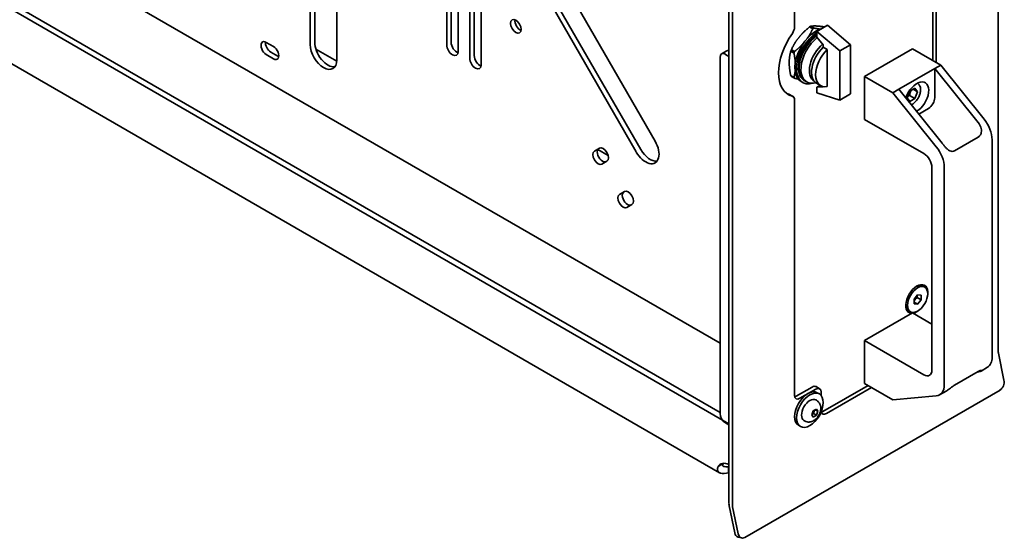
# Model space of a CAD drawing. Header units: millimetres. Extents: x 0 to 5940, y 0 to 4200.
# Tile 23 of 48: x 3389 to 3782, y 1558 to 1765. Entities that reach past the tile are written whole.
import ezdxf

# ---------------------------------------------------------------- set-up
doc = ezdxf.new("R2010")
doc.units = ezdxf.units.MM
doc.header["$LTSCALE"] = 10
doc.layers.add('Spigoli visibili(ISO)', color=7, linetype='Continuous', lineweight=35)

msp = doc.modelspace()

# ---------------------------------------------------------------- linework, layer by layer
at = {"layer": 'Spigoli visibili(ISO)'}
for p, q in [((3671.97, 2029.68), (3671.97, 1572.06)), ((3673.38, 1571.24), (3673.38, 2028.86)), ((3779.45, 1890.51), (3779.45, 1632.48)), ((3568.55, 1749.72), (3568.55, 1827)), ((3561.13, 1823.04), (3561.13, 1756.05)), ((3563.95, 1824.67), (3563.95, 1752.38)), ((3570.32, 1823.94), (3570.32, 1750.74)), ((3346.32, 1822.04), (3668.43, 1636.07)), ((3559.36, 1755.03), (3559.36, 1822.02)), ((3573.15, 1820.46), (3573.15, 1747.07)), ((3698.13, 1762.07), (3698.13, 1821.47)), ((3504.9, 1755.14), (3504.9, 1816.38)), ((3506.67, 1817.4), (3506.67, 1756.16)), ((3316.69, 1808.99), (3671.97, 1603.88)), ((3318.82, 1810.22), (3668.43, 1608.37)), ((3515.5, 1810.25), (3515.5, 1749.02)), ((3668.26, 1584.39), (3319.65, 1785.66)), ((3605, 1781.59), (3642.5, 1716.64)), ((3635, 1712.31), (3597.5, 1777.26)), ((3599.27, 1778.28), (3636.77, 1713.33)), ((3753.28, 1748.81), (3753.28, 1771.67)), ((3754.7, 1770.85), (3754.7, 1747.99)), ((3705.42, 1761.47), (3704.16, 1762.2)), ((3704.64, 1762.47), (3705.91, 1761.74)), ((3707.05, 1760.39), (3711.29, 1762.84)), ((3716.24, 1752.63), (3707.05, 1760.39)), ((3707.05, 1760.39), (3707.05, 1758.15)), ((3720.49, 1755.08), (3711.29, 1762.84)), ((3707.05, 1758.15), (3709.53, 1755.07)), ((3487.37, 1756.03), (3490.2, 1754.4)), ((3515.49, 1748.52), (3507.15, 1753.33)), ((3669.05, 1751.4), (3671.17, 1752.63)), ((3697.89, 1751.77), (3696.62, 1752.5)), ((3696.86, 1753.12), (3698.13, 1752.39)), ((3709.53, 1755.07), (3709.53, 1754.07)), ((3711.15, 1753.14), (3709.53, 1754.07)), ((3711.15, 1738.42), (3711.15, 1753.14)), ((3716.24, 1752.63), (3720.49, 1755.08)), ((3716.24, 1733.04), (3716.24, 1752.63)), ((3720.49, 1735.49), (3720.49, 1755.08)), ((3726.06, 1742.48), (3745.15, 1753.5)), ((3756.46, 1746.97), (3745.15, 1753.5)), ((3490.2, 1749.5), (3487.37, 1751.14)), ((3489.14, 1752.16), (3491.97, 1750.52)), ((3668.43, 1607.96), (3668.43, 1750.03)), ((3671.97, 1750.44), (3670.55, 1751.25)), ((3739.76, 1737.32), (3754.08, 1745.59)), ((3754.08, 1745.59), (3756.46, 1746.97)), ((3771.4, 1724.04), (3754.08, 1745.59)), ((3754.08, 1733.96), (3754.08, 1745.59)), ((3773.79, 1725.42), (3756.46, 1746.97)), ((3696.62, 1742.77), (3697.89, 1742.04)), ((3698.13, 1741.7), (3696.86, 1742.43)), ((3702.26, 1740.66), (3701.91, 1740.86)), ((3702.97, 1740.25), (3702.26, 1740.66)), ((3737.37, 1735.95), (3726.06, 1742.48)), ((3726.06, 1742.48), (3726.06, 1725.33)), ((3701.41, 1740), (3700.76, 1740.37)), ((3706.6, 1739.91), (3705.69, 1739.78)), ((3708.52, 1738.77), (3706.9, 1739.71)), ((3707.05, 1738.14), (3708.34, 1738.88)), ((3709.53, 1738.36), (3707.05, 1738.14)), ((3707.05, 1738.14), (3707.05, 1735.9)), ((3709.53, 1738.4), (3709.53, 1738.36)), ((3737.37, 1735.95), (3739.76, 1737.32)), ((3739.76, 1737.32), (3757.08, 1715.77)), ((3743.11, 1733.95), (3744.13, 1736.58)), ((3744.13, 1736.58), (3746.17, 1737.76)), ((3745.42, 1737.33), (3747.19, 1736.31)), ((3746.17, 1737.76), (3747.19, 1736.31)), ((3747.23, 1739.7), (3747.15, 1739.75)), ((3697.51, 1734.46), (3696.09, 1735.28)), ((3698.13, 1615.31), (3698.13, 1733.09)), ((3707.05, 1735.9), (3716.24, 1733.04)), ((3716.24, 1733.04), (3720.49, 1735.49)), ((3754.7, 1714.39), (3737.37, 1735.95)), ((3744.13, 1732.5), (3743.11, 1733.95)), ((3744.05, 1734.9), (3746.17, 1733.68)), ((3746.17, 1733.68), (3744.13, 1732.5)), ((3747.19, 1736.31), (3746.17, 1733.68)), ((3747.72, 1727.42), (3751.6, 1729.67)), ((3726.06, 1725.33), (3749.75, 1711.65)), ((3762.01, 1712.84), (3771.38, 1718.25)), ((3776.97, 1630.57), (3776.97, 1717.22)), ((3618.26, 1712.69), (3620.26, 1713.84)), ((3623.76, 1710.91), (3619.63, 1713.3)), ((3623.26, 1708.65), (3621.26, 1707.49)), ((3752.93, 1706.14), (3752.93, 1625.31)), ((3757.88, 1619.55), (3757.88, 1706.19)), ((3628.26, 1695.37), (3630.26, 1696.52)), ((3633.26, 1691.33), (3631.26, 1690.17)), ((3750.09, 1658.4), (3749.34, 1658.83)), ((3745.84, 1653.62), (3747.25, 1655.38)), ((3748.67, 1653.37), (3747.11, 1654.26)), ((3747.25, 1655.38), (3748.67, 1655.25)), ((3748.67, 1655.25), (3748.67, 1653.37)), ((3745.84, 1651.73), (3745.84, 1653.62)), ((3745.84, 1652.42), (3747.25, 1651.61)), ((3747.25, 1651.61), (3745.84, 1651.73)), ((3748.67, 1653.37), (3747.25, 1651.61)), ((3726.06, 1637.15), (3745.15, 1648.17)), ((3744.42, 1648.58), (3743.67, 1649.01)), ((3752.93, 1643.68), (3745.15, 1648.17)), ((3749.75, 1623.47), (3726.06, 1637.15)), ((3726.06, 1637.15), (3726.06, 1620)), ((3779.49, 1632.03), (3781.69, 1621.29)), ((3771.38, 1624.76), (3762.01, 1619.35)), ((3771.17, 1624.64), (3771.4, 1624.66)), ((3775.11, 1626.45), (3772.54, 1624.96)), ((3708.11, 1617.91), (3706.7, 1618.72)), ((3709.44, 1608.78), (3727.47, 1619.19)), ((3726.06, 1620), (3737.37, 1613.47)), ((3780.12, 1617.38), (3678.29, 1558.6)), ((3698.84, 1614.9), (3705.2, 1618.57)), ((3706.61, 1617.76), (3700.25, 1614.08)), ((3707.18, 1616.29), (3708.03, 1615.8)), ((3708.74, 1615.2), (3708.74, 1616.53)), ((3728.89, 1618.37), (3710.86, 1607.96)), ((3737.37, 1613.47), (3754.7, 1615.02)), ((3758.59, 1616.91), (3756.02, 1615.43)), ((3706.92, 1613.27), (3706.66, 1613.42)), ((3705, 1607.48), (3705.61, 1609.06)), ((3705.61, 1606.61), (3705, 1607.48)), ((3705.61, 1609.06), (3706.84, 1609.76)), ((3706.84, 1607.31), (3705.61, 1606.61)), ((3705.73, 1607.95), (3706.84, 1607.31)), ((3707.45, 1608.89), (3706.39, 1609.5)), ((3706.84, 1609.76), (3707.45, 1608.89)), ((3707.45, 1608.89), (3706.84, 1607.31)), ((3671.97, 1603.47), (3670.55, 1604.29)), ((3699.68, 1603.3), (3700.53, 1602.81)), ((3702.17, 1605.04), (3701.91, 1605.19)), ((3667.59, 1586.81), (3668.78, 1587.49)), ((3668.78, 1587.49), (3669.71, 1588.03)), ((3671.83, 1585.73), (3671.83, 1586.81)), ((3671.83, 1584.36), (3671.83, 1585.73)), ((3672.06, 1571.15), (3674.26, 1560.42)), ((3675.62, 1560.05), (3673.43, 1570.79)), ((3675.6, 1558.75), (3676.97, 1558.38))]:
    msp.add_line(p, q, dxfattribs=at)
for centre, major_axis in [((3586.94, 1762.38), (1.5, -2.6)), ((3747.25, 1653.49), (-2.84, -4.91)), ((3704.28, 1609.31), (-3.75, -6.5))]:
    msp.add_ellipse(centre, major_axis=major_axis, ratio=0.57735, dxfattribs=at)
for centre, major_axis, ratio, start_param, end_param in [((3588.7, 1763.4), (1.5, -2.6), 0.57735, 3.77173, 5.653048), ((3696.01, 1760.85), (-1.5, -2.6), 0.57735, 1.417583, 2.356194), ((3706.76, 1750.76), (-6, -10.39), 0.57735, 3.664834, 6.283185), ((3704.4, 1752.12), (-6.25, -10.83), 0.57735, 3.899805, 3.954176), ((3705.66, 1751.39), (-6.25, -10.83), 0.57735, 3.899805, 3.954176), ((3487.37, 1753.58), (-1.5, 2.6), 0.57735, 5.497787, 8.63938), ((3489.14, 1754.61), (1.5, -2.6), 0.57735, 3.77173, 5.497787), ((3511.97, 1753.1), (3.75, -6.5), 0.57735, 3.926991, 6.045244), ((3705.2, 1751.66), (-9.5, -16.45), 0.57735, 4.559176, 6.436398), ((3707.41, 1750.39), (-6, -10.39), 0.57735, 3.96867, 6.853802), ((3707.41, 1750.39), (-5.5, -9.53), 0.57735, 3.972461, 6.283185), ((3707.76, 1750.19), (-5.5, -9.53), 0.57735, 4.018026, 6.283185), ((3707.76, 1750.19), (-5.5, -9.53), 0.57735, 4.018026, 6.283185), ((3708.47, 1749.78), (-5.5, -9.53), 0.57735, 4.086985, 6.70372), ((3490.2, 1751.95), (1.5, -2.6), 0.57735, 5.497787, 8.63938), ((3510.2, 1752.08), (3.75, -6.5), 0.57735, 3.926991, 7.068583), ((3561.66, 1753.7), (1.63, -2.81), 0.57735, 3.926991, 7.068583), ((3563.42, 1754.73), (1.63, -2.81), 0.57735, 3.926991, 5.708074), ((3672.67, 1750.03), (-1.5, 2.6), 0.57735, 5.837624, 6.283185), ((3704.4, 1752.12), (-6.25, -10.83), 0.57735, 4.947003, 5.001374), ((3705.66, 1751.39), (-6.25, -10.83), 0.57735, 4.947003, 5.001374), ((3710.59, 1748.55), (-4.63, -8.03), 0.57735, 4.115564, 6.28687), ((3711.65, 1747.94), (-4.75, -8.23), 0.57735, 4.248279, 6.283185), ((3713.27, 1747), (-4.75, -8.23), 0.57735, 4.248279, 6.747295), ((3491.97, 1752.97), (1.5, -2.6), 0.57735, 5.497787, 5.653048), ((3570.85, 1748.4), (1.63, -2.81), 0.57735, 3.926991, 7.068583), ((3572.62, 1749.42), (1.63, -2.81), 0.57735, 3.926991, 5.708074), ((3670.55, 1748.81), (-1.5, 2.6), 0.57735, 5.497787, 7.068583), ((3704.4, 1752.12), (-6.25, -10.83), 0.57735, 5.9942, 6.048572), ((3705.66, 1751.39), (-6.25, -10.83), 0.57735, 5.9942, 6.048572), ((3746.92, 1734.11), (3.37, 5.85), 0.57735, 3.906125, 8.219503), ((3703.79, 1752.48), (-9.5, -16.45), 0.57735, 0.074501, 0.153213), ((3694.59, 1732.68), (1.5, 2.6), 0.57735, 0, 0.153213), ((3696.01, 1731.86), (1.5, 2.6), 0.57735, 5.497787, 6.436398), ((3751.6, 1732.53), (1.75, 3.03), 0.57735, 3.926991, 5.497787), ((3770.61, 1720.89), (-4.5, 7.79), 0.57735, 3.926991, 4.974188), ((3768.22, 1719.51), (-4.5, 7.79), 0.57735, 4.951324, 4.974188), ((3621.53, 1711.11), (-1.5, 2.6), 0.57735, 0, 3.141593), ((3621.76, 1711.25), (-1.5, 2.6), 0.57735, 3.141593, 6.283185), ((3638.75, 1714.47), (3.75, -6.5), 0.57735, 4.712389, 7.853982), ((3640.52, 1715.49), (3.75, -6.5), 0.57735, 4.712389, 6.045244), ((3751.52, 1709.87), (-4.5, 7.79), 0.57735, 3.926991, 4.974188), ((3753.9, 1711.25), (4.5, -7.79), 0.57735, 1.809731, 1.832596), ((3619.76, 1710.09), (1.5, -2.6), 0.57735, 3.141593, 6.283185), ((3749.75, 1707.98), (-2.25, 3.9), 0.57735, 3.926991, 5.497787), ((3629.76, 1692.77), (1.5, -2.6), 0.57735, 3.141593, 6.283185), ((3631.53, 1693.79), (-1.5, 2.6), 0.57735, 0, 3.141593), ((3631.76, 1693.93), (-1.5, 2.6), 0.57735, 3.141593, 6.283185), ((3746.92, 1653.68), (-3.12, -5.41), 0.57735, 2.054485, 6.573649), ((3746.51, 1653.92), (2.83, 4.91), 0.57735, 0, 0.735477), ((3746.51, 1653.92), (-2.83, -4.91), 0.57735, 5.547708, 6.283185), ((3746.92, 1653.68), (-3.13, -5.41), 0.57735, 0.439189, 1.087108), ((3770.61, 1634.24), (4.5, -7.79), 0.57735, 0, 0.785398), ((3780.86, 1631.66), (1, -1.73), 0.57735, 3.926991, 4.18879), ((3749.75, 1627.15), (2.25, -3.9), 0.57735, 5.497787, 7.068583), ((3768.22, 1632.86), (4.5, -7.79), 0.57735, 6.021386, 6.04425), ((3705.2, 1616.12), (1.5, 2.6), 0.57735, 0, 0.785398), ((3751.52, 1623.22), (4.5, -7.79), 0.57735, 6.021386, 7.068583), ((3779.57, 1620.07), (-0.78, -2.9), 0.707107, 0.61548, 2.186276), ((3703.43, 1609.8), (-3.75, -6.5), 0.57735, 3.141593, 6.283185), ((3700.25, 1616.53), (-1.5, -2.6), 0.57735, 5.497787, 7.068583), ((3698.84, 1617.35), (-1.5, -2.6), 0.57735, 0.490883, 0.785398), ((3706.61, 1615.31), (1.5, 2.6), 0.57735, 5.497787, 7.068583), ((3704.28, 1609.31), (-2.37, -4.11), 0.57735, 3.141593, 6.283185), ((3670.55, 1606.73), (-1.5, 2.6), 0.57735, 0.785398, 2.356194), ((3710.86, 1610.41), (-1.5, -2.6), 0.57735, 5.717918, 7.068583), ((3709.44, 1611.23), (-1.5, -2.6), 0.57735, 0.490883, 0.785398), ((3672.32, 1581.31), (-3.75, 6.5), 0.57735, 5.564503, 6.599141), ((3674.44, 1582.53), (-3.75, 6.5), 0.57735, 0.286757, 0.315955), ((3674.16, 1582.69), (7.5, 0), 0.57735, 1.868095, 1.886752), ((3674.16, 1580.24), (-7.5, 0), 0.57735, 5.009687, 5.028344), ((3674.79, 1570.42), (2, -3.46), 0.57735, 3.926991, 4.18879), ((3674.79, 1570.42), (-1, 1.73), 0.57735, 0.785398, 1.047198), ((3676.38, 1561.65), (-0.78, -2.9), 0.707107, 5.327869, 6.283185), ((3677.75, 1561.28), (-0.78, -2.9), 0.707107, 5.327869, 6.898665)]:
    msp.add_ellipse(centre, major_axis=major_axis, ratio=ratio, start_param=start_param, end_param=end_param, dxfattribs=at)
for points, weights in [([(3704.16, 1762.2), (3701.6, 1760.14), (3699.9, 1758.01)], [1.26951042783, 1.3566450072, 1.3566450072]), ([(3703.04, 1757.41), (3704.34, 1759.21), (3705.42, 1761.47)], [1.3533353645, 1.33966312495, 1.26951042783]), ([(3707.67, 1762.5), (3705.97, 1762.66), (3704.64, 1762.47)], [1.3566450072, 1.3566450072, 1.26951042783]), ([(3705.91, 1761.74), (3707.25, 1761.47), (3708.33, 1761.3)], [1.26951042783, 1.31392868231, 1.33570401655]), ([(3710.13, 1762.17), (3708.75, 1762.41), (3707.67, 1762.5)], [1.32174466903, 1.3566450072, 1.3566450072]), ([(3699.9, 1758.01), (3698.19, 1755.89), (3696.86, 1753.12)], [1.3566450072, 1.3566450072, 1.26951042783]), ([(3696.01, 1747.99), (3696.01, 1750.27), (3696.62, 1752.5)], [1.3566450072, 1.3566450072, 1.26951042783]), ([(3698.13, 1752.39), (3700.33, 1754.16), (3701.88, 1755.96)], [1.26951042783, 1.34397778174, 1.35480350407]), ([(3698.45, 1747.94), (3698.33, 1749.66), (3697.89, 1751.77)], [1.3489134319, 1.33068951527, 1.26951042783]), ([(3696.62, 1742.77), (3696.01, 1745.71), (3696.01, 1747.99)], [1.26951042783, 1.3566450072, 1.3566450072]), ([(3697.89, 1742.04), (3698.22, 1743.26), (3698.37, 1744.45)], [1.26951042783, 1.31557257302, 1.33728478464]), ([(3699.56, 1741.42), (3698.89, 1741.54), (3698.13, 1741.7)], [1.31213821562, 1.29437077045, 1.26951042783]), ([(3744.05, 1734.9), (3744.22, 1736.05), (3744.67, 1736.89)], [1, 1.11516383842, 1.05886467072]), ([(3743.38, 1734.66), (3743.68, 1734.78), (3744.05, 1734.9)], [1.05850500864, 1.03917061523, 1]), ([(3745.84, 1652.79), (3746.27, 1653.6), (3747.11, 1654.26)], [1.03486114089, 1.13467866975, 1]), ([(3747.11, 1654.26), (3747.01, 1654.7), (3746.99, 1655.05)], [1, 1.05786936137, 1.07244394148]), ([(3705.08, 1607.68), (3705.35, 1607.83), (3705.73, 1607.95)], [1.07672477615, 1.07039454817, 1]), ([(3705.73, 1607.95), (3705.86, 1608.8), (3706.29, 1609.45)], [1, 1.14666441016, 1.01523736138])]:
    msp.add_rational_spline(points, weights, degree=2, dxfattribs=at)
for points, knots in [([(3747.23, 1739.7), (3747.5, 1739.55), (3747.73, 1739.33), (3748.11, 1738.79), (3748.25, 1738.46), (3748.43, 1737.7), (3748.46, 1737.26), (3748.39, 1736.32), (3748.29, 1735.82), (3747.97, 1734.83), (3747.75, 1734.34), (3747.22, 1733.41), (3746.92, 1732.97), (3746.24, 1732.19), (3745.87, 1731.84), (3745.24, 1731.38), (3745, 1731.24), (3744.75, 1731.11)], [3.926991, 3.926991, 3.926991, 3.926991, 4.188745, 4.188745, 4.474814, 4.474814, 4.802545, 4.802545, 5.14315, 5.14315, 5.481082, 5.481082, 5.817232, 5.817232, 6.154846, 6.154846, 6.36029, 6.36029, 6.36029, 6.36029]), ([(3771.38, 1718.25), (3771.66, 1718.41), (3771.93, 1718.66), (3772.37, 1719.28), (3772.53, 1719.65), (3772.7, 1720.37), (3772.73, 1720.81), (3772.67, 1721.52), (3772.59, 1721.89), (3772.33, 1722.59), (3772.16, 1722.93), (3771.85, 1723.45), (3771.69, 1723.67), (3771.53, 1723.88)], [0, 0, 0, 0, 0.1194716, 0.1194716, 0.2389432, 0.2389432, 0.35207, 0.35207, 0.4563986, 0.4563986, 0.5607272, 0.5607272, 0.6413268, 0.6413268, 0.6413268, 0.6413268]), ([(3757.21, 1715.61), (3757.38, 1715.4), (3757.54, 1715.19), (3757.93, 1714.71), (3758.17, 1714.41), (3758.67, 1713.85), (3758.93, 1713.59), (3759.46, 1713.15), (3759.79, 1712.92), (3760.4, 1712.65), (3760.74, 1712.56), (3761.4, 1712.58), (3761.73, 1712.68), (3762.01, 1712.84)], [3.7993673, 3.7993673, 3.7993673, 3.7993673, 3.8799668, 3.8799668, 3.9842955, 3.9842955, 4.0886241, 4.0886241, 4.2017509, 4.2017509, 4.3212225, 4.3212225, 4.4406941, 4.4406941, 4.4406941, 4.4406941]), ([(3771.53, 1624.68), (3771.76, 1624.71), (3771.97, 1624.75), (3772.45, 1624.89), (3772.65, 1625.01), (3772.73, 1625.15), (3772.71, 1625.19), (3772.6, 1625.22), (3772.49, 1625.22), (3772.25, 1625.17), (3772.1, 1625.12), (3771.76, 1624.97), (3771.57, 1624.87), (3771.38, 1624.76)], [-4.1067569, -4.1067569, -4.1067569, -4.1067569, -3.9908998, -3.9908998, -3.7897057, -3.7897057, -3.6984022, -3.6984022, -3.6070988, -3.6070988, -3.5264801, -3.5264801, -3.4458615, -3.4458615, -3.4458615, -3.4458615]), ([(3762.01, 1619.35), (3761.82, 1619.24), (3761.6, 1619.11), (3761.15, 1618.79), (3760.92, 1618.62), (3760.47, 1618.28), (3760.21, 1618.07), (3759.7, 1617.67), (3759.45, 1617.49), (3759, 1617.17), (3758.79, 1617.03), (3758.59, 1616.91)], [-3.4458615, -3.4458615, -3.4458615, -3.4458615, -3.3652428, -3.3652428, -3.2846241, -3.2846241, -3.1933207, -3.1933207, -3.1020172, -3.1020172, -3.0081128, -3.0081128, -3.0081128, -3.0081128]), ([(3706.92, 1613.27), (3707.23, 1613.09), (3707.51, 1612.85), (3707.98, 1612.32), (3708.16, 1612.01), (3708.45, 1611.33), (3708.54, 1610.96), (3708.63, 1610.13), (3708.6, 1609.68), (3708.43, 1608.73), (3708.27, 1608.24), (3707.83, 1607.31), (3707.56, 1606.87), (3706.91, 1606.06), (3706.53, 1605.69), (3705.67, 1605.09), (3705.18, 1604.84), (3704.19, 1604.61), (3703.72, 1604.57), (3702.87, 1604.72), (3702.5, 1604.85), (3702.17, 1605.04)], [0.785398, 0.785398, 0.785398, 0.785398, 0.981426, 0.981426, 1.1927, 1.1927, 1.452209, 1.452209, 1.79607, 1.79607, 2.206076, 2.206076, 2.619257, 2.619257, 3.033668, 3.033668, 3.431297, 3.431297, 3.718487, 3.718487, 3.926991, 3.926991, 3.926991, 3.926991]), ([(3669.71, 1588.03), (3669.31, 1587.63), (3669.36, 1587.17), (3669.85, 1586.94), (3670.27, 1586.75), (3671, 1586.73), (3671.83, 1586.81)], [1.1013536, 1.1013536, 1.1013536, 1.1013536, 1.603363, 1.603363, 1.603363, 2.040239, 2.040239, 2.040239, 2.040239]), ([(3671.83, 1584.36), (3670.62, 1584.03), (3669.44, 1583.93), (3668.62, 1584.23), (3667.79, 1584.53), (3667.36, 1585.22), (3667.41, 1586.04), (3667.43, 1586.29), (3667.49, 1586.55), (3667.59, 1586.81)], [-2.040239, -2.040239, -2.040239, -2.040239, -1.6340402, -1.6340402, -1.6340402, -1.2268331, -1.2268331, -1.2268331, -1.1013536, -1.1013536, -1.1013536, -1.1013536])]:
    msp.add_open_spline(points, degree=3, knots=knots, dxfattribs=at)

doc.saveas('drawing.dxf')
